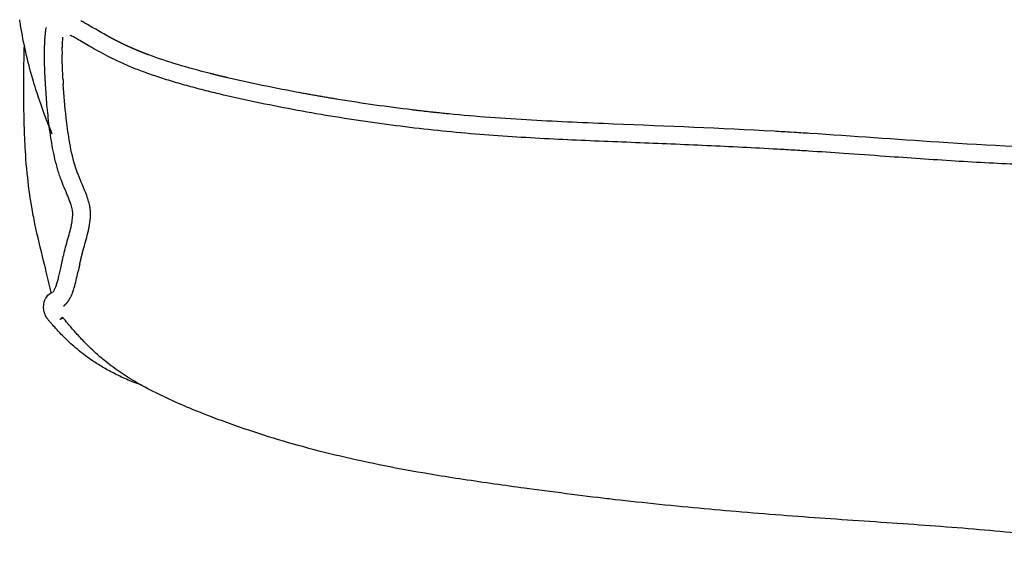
# Model space of a CAD drawing. Header units: millimetres. Extents: x -31695 to -21031, y -2517 to 7253.
# Tile 34 of 77: x -30789 to -30566, y 5175 to 5296. Entities that reach past the tile are written whole.
import ezdxf

# ---------------------------------------------------------------- set-up
doc = ezdxf.new("R2010")
doc.units = ezdxf.units.MM
doc.layers.add('2d', color=7, linetype='Continuous', true_color=0x000000)

msp = doc.modelspace()

# ---------------------------------------------------------------- linework, layer by layer
at = {"layer": '2d', "linetype": 'Continuous', "lineweight": -3}
for centre, radius, start, end in [((-30718.71, 5287.96), 60.57, 179.0586, 179.9023), ((-30576.18, 5293.82), 203.24, 183.1932, 183.4816), ((-30675.84, 4238.24), 1034.14, 86.57783, 86.801), ((-30676.61, 4226.93), 1045.48, 86.35168, 86.57233), ((-30417.6, 5161.57), 366.36, 167.6409, 167.7539), ((-30629.14, 5207.93), 149.79, 167.3571, 167.642)]:
    msp.add_arc(centre, radius, start, end, dxfattribs=at)
for points, knots in [([(-30781.53, 5270.16), (-30781.58, 5270.14), (-30783.06, 5273.75), (-30784.66, 5278.46), (-30784.87, 5279.08), (-30785.07, 5279.68), (-30785.51, 5281.06), (-30785.75, 5281.84), (-30785.97, 5282.58), (-30787.14, 5286.61), (-30788.04, 5290.72), (-30788.71, 5294.76), (-30788.78, 5295.2), (-30788.85, 5295.63), (-30788.91, 5296.05)], [24.212187, 24.212187, 24.212187, 24.212187, 26.493709, 26.493709, 26.493709, 26.805932, 26.805932, 27.232878, 27.232878, 27.232878, 29.552943, 29.552943, 29.552943, 29.793485, 29.793485, 29.793485, 29.793485]), ([(-30769.24, 5292.47), (-30770.9, 5293.38), (-30772.8, 5294.54), (-30774.75, 5295.61), (-30775.04, 5295.76)], [65.4105747, 65.4105747, 65.4105747, 65.4105747, 65.9777216, 66.0752709, 66.0752709, 66.0752709, 66.0752709]), ([(-30776.97, 5252.89), (-30777.03, 5253.28), (-30777.13, 5253.68), (-30777.27, 5254.14), (-30777.42, 5254.61), (-30777.61, 5255.13), (-30777.84, 5255.69), (-30778.07, 5256.26), (-30778.33, 5256.87), (-30778.61, 5257.51), (-30778.89, 5258.17), (-30779.18, 5258.87), (-30779.47, 5259.61), (-30779.61, 5260), (-30779.75, 5260.39), (-30779.89, 5260.79), (-30780.02, 5261.19), (-30780.15, 5261.6), (-30780.27, 5262), (-30780.51, 5262.82), (-30780.73, 5263.64), (-30780.93, 5264.47), (-30781.12, 5265.3), (-30781.29, 5266.13), (-30781.45, 5266.97), (-30781.58, 5267.68), (-30781.71, 5268.43), (-30781.83, 5269.21), (-30781.97, 5270.09), (-30782.1, 5271.02), (-30782.22, 5271.97), (-30782.42, 5273.59), (-30782.59, 5275.2), (-30782.73, 5276.78), (-30782.86, 5278.32), (-30782.97, 5279.82), (-30783.05, 5281.23), (-30783.08, 5281.58), (-30783.1, 5281.93), (-30783.11, 5282.27), (-30783.13, 5282.61), (-30783.15, 5282.95), (-30783.17, 5283.28), (-30783.2, 5283.93), (-30783.23, 5284.58), (-30783.25, 5285.23), (-30783.27, 5285.84), (-30783.29, 5286.47), (-30783.3, 5287.12), (-30783.3, 5287.43), (-30783.3, 5287.75), (-30783.3, 5288.07), (-30783.3, 5288.38), (-30783.3, 5288.7), (-30783.29, 5289.02), (-30783.29, 5289.33), (-30783.28, 5289.65), (-30783.27, 5289.98), (-30783.26, 5290.28), (-30783.25, 5290.6), (-30783.23, 5290.94), (-30783.22, 5291.25), (-30783.2, 5291.58), (-30783.17, 5291.95), (-30783.15, 5292.27), (-30783.12, 5292.62), (-30783.07, 5293), (-30783.03, 5293.34), (-30782.98, 5293.72), (-30782.91, 5294.11), (-30782.9, 5294.16), (-30782.89, 5294.21), (-30782.88, 5294.26)], [132.664578, 132.664578, 132.664578, 132.664578, 133.754465, 133.754465, 133.754465, 134.902173, 134.902173, 134.902173, 136.058908, 136.058908, 136.058908, 137.237216, 137.237216, 137.237216, 137.840185, 137.840185, 137.840185, 138.447437, 138.447437, 138.447437, 139.669918, 139.669918, 139.669918, 140.885655, 140.885655, 140.885655, 141.967389, 141.967389, 141.967389, 143.303396, 143.303396, 143.303396, 145.652113, 145.652113, 145.652113, 147.948766, 147.948766, 147.948766, 148.521003, 148.521003, 148.521003, 149.091205, 149.091205, 149.091205, 150.199943, 150.199943, 150.199943, 151.251525, 151.251525, 151.251525, 151.748685, 151.748685, 151.748685, 152.21801, 152.21801, 152.21801, 152.654142, 152.654142, 152.654142, 153.053938, 153.053938, 153.053938, 153.414311, 153.414311, 153.414311, 153.733902, 153.733902, 153.733902, 154.022672, 154.022672, 154.022672, 154.058594, 154.058594, 154.058594, 154.058594]), ([(-30118.09, 5292.63), (-30118.16, 5292.6), (-30118.25, 5292.57), (-30118.34, 5292.53), (-30118.58, 5292.43), (-30118.89, 5292.28), (-30119.2, 5292.12), (-30119.56, 5291.93), (-30119.96, 5291.71), (-30120.36, 5291.48), (-30120.81, 5291.22), (-30121.28, 5290.94), (-30121.76, 5290.66), (-30122.3, 5290.35), (-30122.86, 5290.03), (-30123.42, 5289.71), (-30124.06, 5289.35), (-30124.71, 5288.98), (-30125.38, 5288.63), (-30126.12, 5288.23), (-30126.86, 5287.85), (-30127.62, 5287.47), (-30128.46, 5287.06), (-30129.31, 5286.66), (-30130.16, 5286.28), (-30131.1, 5285.86), (-30132.06, 5285.46), (-30133.02, 5285.09), (-30134.07, 5284.67), (-30135.12, 5284.29), (-30136.19, 5283.92), (-30137.33, 5283.52), (-30138.48, 5283.15), (-30139.64, 5282.79), (-30140.85, 5282.42), (-30142.05, 5282.06), (-30143.27, 5281.72), (-30144.55, 5281.36), (-30145.83, 5281.02), (-30147.11, 5280.69), (-30148.47, 5280.34), (-30149.83, 5280.01), (-30151.19, 5279.68), (-30152.62, 5279.34), (-30154.04, 5279.02), (-30155.47, 5278.7), (-30156.9, 5278.38), (-30158.32, 5278.08), (-30159.75, 5277.78), (-30161.22, 5277.48), (-30162.7, 5277.18), (-30164.17, 5276.9), (-30165.64, 5276.61), (-30167.12, 5276.33), (-30168.59, 5276.06), (-30171.51, 5275.52), (-30174.44, 5275.01), (-30177.37, 5274.53), (-30180.27, 5274.05), (-30183.18, 5273.6), (-30186.1, 5273.18), (-30189.01, 5272.76), (-30191.92, 5272.36), (-30194.84, 5272), (-30197.72, 5271.64), (-30200.61, 5271.32), (-30203.49, 5271.02), (-30206.38, 5270.72), (-30209.27, 5270.45), (-30212.17, 5270.21), (-30215.02, 5269.98), (-30217.87, 5269.77), (-30220.72, 5269.59), (-30223.58, 5269.41), (-30226.43, 5269.24), (-30229.28, 5269.1), (-30232.1, 5268.95), (-30234.91, 5268.82), (-30237.73, 5268.7), (-30240.54, 5268.58), (-30243.35, 5268.47), (-30246.17, 5268.36), (-30248.94, 5268.25), (-30251.71, 5268.14), (-30254.48, 5268.03), (-30257.25, 5267.92), (-30260.02, 5267.8), (-30262.8, 5267.69), (-30268.25, 5267.45), (-30273.7, 5267.2), (-30279.16, 5266.92), (-30281.86, 5266.77), (-30284.55, 5266.62), (-30287.25, 5266.46), (-30289.96, 5266.3), (-30292.67, 5266.13), (-30295.38, 5265.95), (-30298.08, 5265.77), (-30300.78, 5265.58), (-30303.48, 5265.39), (-30306.62, 5265.17), (-30309.76, 5264.95), (-30312.91, 5264.74), (-30315.55, 5264.56), (-30318.19, 5264.38), (-30320.83, 5264.21), (-30322.15, 5264.13), (-30323.48, 5264.04), (-30324.8, 5263.96), (-30326.12, 5263.89), (-30327.44, 5263.81), (-30328.76, 5263.74), (-30331.42, 5263.59), (-30334.07, 5263.46), (-30336.72, 5263.34), (-30339.41, 5263.23), (-30342.1, 5263.14), (-30344.79, 5263.07), (-30347.59, 5262.99), (-30350.39, 5262.95), (-30353.19, 5262.92), (-30356.19, 5262.9), (-30359.18, 5262.91), (-30362.18, 5262.95), (-30365.37, 5262.99), (-30368.56, 5263.06), (-30371.75, 5263.15), (-30375.05, 5263.24), (-30378.35, 5263.35), (-30381.65, 5263.47), (-30388.42, 5263.72), (-30395.19, 5264.01), (-30401.96, 5264.26), (-30403.64, 5264.32), (-30405.32, 5264.38), (-30406.99, 5264.44), (-30408.64, 5264.5), (-30410.29, 5264.55), (-30411.94, 5264.6), (-30415.16, 5264.7), (-30418.39, 5264.78), (-30421.61, 5264.85), (-30424.83, 5264.92), (-30428.05, 5264.98), (-30431.27, 5265.02), (-30434.59, 5265.07), (-30437.92, 5265.1), (-30441.24, 5265.12), (-30444.72, 5265.14), (-30448.2, 5265.15), (-30451.68, 5265.15), (-30455.34, 5265.16), (-30459, 5265.15), (-30462.66, 5265.13), (-30466.45, 5265.11), (-30470.23, 5265.08), (-30474.02, 5265.04), (-30477.84, 5265), (-30481.66, 5264.95), (-30485.48, 5264.89), (-30489.15, 5264.82), (-30492.82, 5264.75), (-30496.5, 5264.65), (-30498.24, 5264.61), (-30499.97, 5264.56), (-30501.71, 5264.51), (-30503.34, 5264.46), (-30504.96, 5264.4), (-30506.58, 5264.34), (-30509.61, 5264.23), (-30512.63, 5264.1), (-30515.65, 5263.97), (-30518.4, 5263.84), (-30521.16, 5263.71), (-30523.91, 5263.58), (-30526.49, 5263.45), (-30529.07, 5263.33), (-30531.65, 5263.23), (-30534.14, 5263.13), (-30536.63, 5263.04), (-30539.12, 5262.99), (-30540.34, 5262.96), (-30541.57, 5262.94), (-30542.8, 5262.92), (-30544.05, 5262.91), (-30545.31, 5262.9), (-30546.56, 5262.9), (-30549.09, 5262.91), (-30551.62, 5262.94), (-30554.15, 5262.99), (-30559.25, 5263.11), (-30564.36, 5263.31), (-30569.46, 5263.58), (-30572.04, 5263.72), (-30574.61, 5263.87), (-30577.19, 5264.03), (-30579.81, 5264.19), (-30582.43, 5264.36), (-30585.05, 5264.54), (-30587.69, 5264.72), (-30590.33, 5264.91), (-30592.97, 5265.09), (-30596.12, 5265.31), (-30599.27, 5265.54), (-30602.42, 5265.76), (-30605.06, 5265.94), (-30607.7, 5266.12), (-30610.34, 5266.28), (-30611.68, 5266.37), (-30613.01, 5266.45), (-30614.35, 5266.53), (-30615.68, 5266.61), (-30617.02, 5266.69), (-30618.35, 5266.76), (-30623.7, 5267.06), (-30629.04, 5267.32), (-30634.38, 5267.56), (-30639.78, 5267.8), (-30645.16, 5268.02), (-30650.54, 5268.24), (-30656.03, 5268.46), (-30661.51, 5268.68), (-30666.99, 5268.94), (-30672.58, 5269.22), (-30678.15, 5269.54), (-30683.73, 5269.98), (-30686.55, 5270.19), (-30689.37, 5270.44), (-30692.19, 5270.72), (-30694.99, 5270.99), (-30697.79, 5271.3), (-30700.58, 5271.64), (-30706.24, 5272.32), (-30711.88, 5273.12), (-30717.5, 5274.03), (-30720.35, 5274.5), (-30723.19, 5274.99), (-30726.03, 5275.52), (-30728.85, 5276.04), (-30731.67, 5276.58), (-30734.48, 5277.17), (-30737.25, 5277.74), (-30740, 5278.34), (-30742.76, 5278.99), (-30744.1, 5279.3), (-30745.44, 5279.63), (-30746.78, 5279.97), (-30748.07, 5280.3), (-30749.36, 5280.64), (-30750.65, 5280.99), (-30751.89, 5281.33), (-30753.12, 5281.68), (-30754.35, 5282.05), (-30755.52, 5282.41), (-30756.68, 5282.77), (-30757.84, 5283.16), (-30758.93, 5283.52), (-30760.01, 5283.9), (-30761.09, 5284.3), (-30761.6, 5284.49), (-30762.11, 5284.68), (-30762.61, 5284.88), (-30763.08, 5285.07), (-30763.55, 5285.26), (-30764.02, 5285.46), (-30764.91, 5285.83), (-30765.79, 5286.23), (-30766.66, 5286.63), (-30767.47, 5287.02), (-30768.27, 5287.41), (-30769.06, 5287.82), (-30769.78, 5288.19), (-30770.48, 5288.57), (-30771.18, 5288.95), (-30771.8, 5289.29), (-30772.41, 5289.64), (-30773.01, 5289.98), (-30773.54, 5290.29), (-30774.07, 5290.6), (-30774.58, 5290.9), (-30775.05, 5291.17), (-30775.51, 5291.44), (-30775.94, 5291.68), (-30776.32, 5291.89), (-30776.69, 5292.09), (-30777.02, 5292.26), (-30777.18, 5292.33), (-30777.33, 5292.4), (-30777.47, 5292.46)], [0.074952, 0.074952, 0.074952, 0.074952, 0.128252, 0.128252, 0.128252, 0.273591, 0.273591, 0.273591, 0.43828, 0.43828, 0.43828, 0.620993, 0.620993, 0.620993, 0.825325, 0.825325, 0.825325, 1.057089, 1.057089, 1.057089, 1.313372, 1.313372, 1.313372, 1.595284, 1.595284, 1.595284, 1.904446, 1.904446, 1.904446, 2.241106, 2.241106, 2.241106, 2.602874, 2.602874, 2.602874, 2.98019, 2.98019, 2.98019, 3.377071, 3.377071, 3.377071, 3.797824, 3.797824, 3.797824, 4.237453, 4.237453, 4.237453, 4.676431, 4.676431, 4.676431, 5.128355, 5.128355, 5.128355, 5.580002, 5.580002, 5.580002, 6.474127, 6.474127, 6.474127, 7.360868, 7.360868, 7.360868, 8.246681, 8.246681, 8.246681, 9.12157, 9.12157, 9.12157, 9.996352, 9.996352, 9.996352, 10.858736, 10.858736, 10.858736, 11.720049, 11.720049, 11.720049, 12.568723, 12.568723, 12.568723, 13.416299, 13.416299, 13.416299, 14.250534, 14.250534, 14.250534, 15.083042, 15.083042, 15.083042, 16.719026, 16.719026, 16.719026, 17.526313, 17.526313, 17.526313, 18.338008, 18.338008, 18.338008, 19.146653, 19.146653, 19.146653, 20.087822, 20.087822, 20.087822, 20.878823, 20.878823, 20.878823, 21.275258, 21.275258, 21.275258, 21.670781, 21.670781, 21.670781, 22.465435, 22.465435, 22.465435, 23.271033, 23.271033, 23.271033, 24.109773, 24.109773, 24.109773, 25.005896, 25.005896, 25.005896, 25.960164, 25.960164, 25.960164, 26.947683, 26.947683, 26.947683, 28.973308, 28.973308, 28.973308, 29.474823, 29.474823, 29.474823, 29.968257, 29.968257, 29.968257, 30.931598, 30.931598, 30.931598, 31.894111, 31.894111, 31.894111, 32.887729, 32.887729, 32.887729, 33.927515, 33.927515, 33.927515, 35.020765, 35.020765, 35.020765, 36.153191, 36.153191, 36.153191, 37.294522, 37.294522, 37.294522, 38.392966, 38.392966, 38.392966, 38.913017, 38.913017, 38.913017, 39.398614, 39.398614, 39.398614, 40.30229, 40.30229, 40.30229, 41.126991, 41.126991, 41.126991, 41.898296, 41.898296, 41.898296, 42.643107, 42.643107, 42.643107, 43.01042, 43.01042, 43.01042, 43.38608, 43.38608, 43.38608, 44.142964, 44.142964, 44.142964, 45.672674, 45.672674, 45.672674, 46.444063, 46.444063, 46.444063, 47.229006, 47.229006, 47.229006, 48.019528, 48.019528, 48.019528, 48.963421, 48.963421, 48.963421, 49.753845, 49.753845, 49.753845, 50.153415, 50.153415, 50.153415, 50.553327, 50.553327, 50.553327, 52.155465, 52.155465, 52.155465, 53.774943, 53.774943, 53.774943, 55.427319, 55.427319, 55.427319, 57.113271, 57.113271, 57.113271, 57.966751, 57.966751, 57.966751, 58.815445, 58.815445, 58.815445, 60.531725, 60.531725, 60.531725, 61.401171, 61.401171, 61.401171, 62.266532, 62.266532, 62.266532, 63.11631, 63.11631, 63.11631, 63.530765, 63.530765, 63.530765, 63.931283, 63.931283, 63.931283, 64.315488, 64.315488, 64.315488, 64.680383, 64.680383, 64.680383, 65.02348, 65.02348, 65.02348, 65.186245, 65.186245, 65.186245, 65.337399, 65.337399, 65.337399, 65.626469, 65.626469, 65.626469, 65.896114, 65.896114, 65.896114, 66.14186, 66.14186, 66.14186, 66.360822, 66.360822, 66.360822, 66.558195, 66.558195, 66.558195, 66.738174, 66.738174, 66.738174, 66.897679, 66.897679, 66.897679, 66.971998, 66.971998, 66.971998, 66.971998]), ([(-30781.76, 5234.24), (-30782.37, 5236.85), (-30783.01, 5239.44), (-30783.5, 5241.41), (-30784.16, 5244.09), (-30784.89, 5247.11), (-30785.45, 5249.81), (-30785.72, 5251.09), (-30785.96, 5252.35), (-30786.19, 5253.7), (-30786.56, 5255.83), (-30786.87, 5258.08), (-30787.1, 5260.2), (-30787.43, 5263.15), (-30787.61, 5266.04), (-30787.7, 5267.75), (-30787.81, 5269.87), (-30787.87, 5271.75), (-30787.9, 5273.48), (-30787.92, 5274.09), (-30787.93, 5274.67), (-30787.94, 5275.23), (-30787.97, 5277.61), (-30787.97, 5279.64), (-30787.97, 5281.46), (-30787.97, 5283.43), (-30787.95, 5286.22), (-30787.87, 5289.22), (-30787.87, 5289.53), (-30787.86, 5289.83), (-30787.85, 5290.15)], [0.364992, 0.364992, 0.364992, 0.364992, 1.213903, 1.213903, 1.213903, 2.365243, 2.365243, 2.365243, 2.881842, 2.881842, 2.881842, 3.722603, 3.722603, 3.722603, 4.909818, 4.909818, 4.909818, 6.372782, 6.372782, 6.372782, 6.88502, 6.88502, 6.88502, 9.073291, 9.073291, 9.073291, 11.474502, 11.474502, 11.474502, 11.715161, 11.715161, 11.715161, 11.715161]), ([(-30745.79, 5283.86), (-30748.27, 5284.49), (-30752.94, 5285.76), (-30757.55, 5287.26), (-30759.69, 5288.06)], [62.855759, 62.855759, 62.855759, 62.855759, 63.620493, 64.302288, 64.302288, 64.302288, 64.302288]), ([(-30776.42, 5263.15), (-30776.98, 5265), (-30777.72, 5268.56), (-30778.55, 5274.69), (-30778.89, 5278.92), (-30779.05, 5281.48)], [3.528884, 3.528884, 3.528884, 3.528884, 4.107838, 4.611998, 5.376726, 5.376726, 5.376726, 5.376726]), ([(-30618.13, 5270.77), (-30630.24, 5271.45), (-30648.55, 5272.16), (-30673.13, 5273.19), (-30685.56, 5274.1), (-30691.79, 5274.71)], [49.993297, 49.993297, 49.993297, 49.993297, 53.61922, 55.468568, 57.341961, 57.341961, 57.341961, 57.341961]), ([(-30546.56, 5266.92), (-30558, 5266.93), (-30579.2, 5268.05), (-30600.34, 5269.67), (-30610.09, 5270.29)], [42.863589, 42.863589, 42.863589, 42.863589, 46.283119, 49.20103, 49.20103, 49.20103, 49.20103]), ([(-30773, 5253.51), (-30773.15, 5254.43), (-30773.92, 5257), (-30775.09, 5259.41), (-30775.71, 5261.04)], [2.5209357, 2.5209357, 2.5209357, 2.5209357, 2.7990453, 3.3197781, 3.3197781, 3.3197781, 3.3197781]), ([(-30781.48, 5234.34), (-30781.44, 5234.36), (-30781.4, 5234.4), (-30781.35, 5234.45), (-30781.31, 5234.5), (-30781.26, 5234.56), (-30781.21, 5234.62), (-30781.15, 5234.7), (-30781.1, 5234.78), (-30781.05, 5234.88), (-30781.03, 5234.91), (-30781.01, 5234.94), (-30781, 5234.97), (-30780.95, 5235.06), (-30780.9, 5235.17), (-30780.85, 5235.3), (-30780.77, 5235.48), (-30780.69, 5235.69), (-30780.61, 5235.92), (-30780.53, 5236.17), (-30780.44, 5236.44), (-30780.36, 5236.74), (-30780.27, 5237.05), (-30780.18, 5237.38), (-30780.09, 5237.72), (-30780.01, 5238.07), (-30779.92, 5238.45), (-30779.83, 5238.84), (-30779.74, 5239.25), (-30779.64, 5239.68), (-30779.55, 5240.13), (-30779.5, 5240.37), (-30779.44, 5240.6), (-30779.39, 5240.85), (-30779.34, 5241.09), (-30779.28, 5241.34), (-30779.23, 5241.59), (-30779.11, 5242.11), (-30778.98, 5242.66), (-30778.84, 5243.22), (-30778.71, 5243.79), (-30778.56, 5244.38), (-30778.39, 5245), (-30778.22, 5245.63), (-30778.04, 5246.25), (-30777.87, 5246.86), (-30777.7, 5247.47), (-30777.54, 5248.07), (-30777.4, 5248.65), (-30777.32, 5248.94), (-30777.26, 5249.23), (-30777.2, 5249.5), (-30777.14, 5249.78), (-30777.09, 5250.05), (-30777.05, 5250.31), (-30776.97, 5250.83), (-30776.92, 5251.31), (-30776.9, 5251.73), (-30776.9, 5251.94), (-30776.9, 5252.14), (-30776.91, 5252.32), (-30776.91, 5252.42), (-30776.92, 5252.51), (-30776.93, 5252.6), (-30776.94, 5252.69), (-30776.95, 5252.78), (-30776.97, 5252.89)], [116.53204, 116.53204, 116.53204, 116.53204, 117.132775, 117.132775, 117.132775, 117.797327, 117.797327, 117.797327, 118.521202, 118.521202, 118.521202, 118.73237, 118.73237, 118.73237, 119.297879, 119.297879, 119.297879, 120.130969, 120.130969, 120.130969, 121.024158, 121.024158, 121.024158, 121.966686, 121.966686, 121.966686, 122.945424, 122.945424, 122.945424, 123.962843, 123.962843, 123.962843, 124.48678, 124.48678, 124.48678, 125.010588, 125.010588, 125.010588, 126.086956, 126.086956, 126.086956, 127.164067, 127.164067, 127.164067, 128.260897, 128.260897, 128.260897, 129.354814, 129.354814, 129.354814, 129.9075, 129.9075, 129.9075, 130.459628, 130.459628, 130.459628, 131.558701, 131.558701, 131.558701, 132.105445, 132.105445, 132.105445, 132.385114, 132.385114, 132.385114, 132.664578, 132.664578, 132.664578, 132.664578]), ([(-30777.42, 5233.16), (-30777.2, 5233.57), (-30776.86, 5234.44), (-30776.23, 5236.48), (-30775.88, 5238.1), (-30775.62, 5239.28)], [0.3801807, 0.3801807, 0.3801807, 0.3801807, 0.5201827, 0.657892, 1.0174193, 1.0174193, 1.0174193, 1.0174193]), ([(-30783.08, 5232.85), (-30782.73, 5233.53), (-30782.28, 5233.89), (-30781.99, 5234.06), (-30781.76, 5234.2), (-30781.64, 5234.25), (-30781.59, 5234.27)], [114.9859106, 114.9859106, 114.9859106, 114.9859106, 115.2610385, 115.2610385, 115.2610385, 115.4931652, 115.4931652, 115.4931652, 115.4931652]), ([(-30761.45, 5213.32), (-30762.04, 5213.53), (-30762.62, 5213.75), (-30763.2, 5213.98), (-30764.22, 5214.39), (-30765.23, 5214.83), (-30766.22, 5215.3), (-30767.14, 5215.73), (-30768.05, 5216.2), (-30768.94, 5216.69), (-30769.76, 5217.14), (-30770.57, 5217.62), (-30771.36, 5218.12), (-30772.09, 5218.59), (-30772.81, 5219.07), (-30773.5, 5219.57), (-30774.14, 5220.03), (-30774.77, 5220.51), (-30775.38, 5221), (-30775.93, 5221.44), (-30776.45, 5221.89), (-30776.97, 5222.35), (-30777.44, 5222.77), (-30777.89, 5223.19), (-30778.33, 5223.62), (-30778.74, 5224.01), (-30779.13, 5224.4), (-30779.49, 5224.79), (-30779.82, 5225.13), (-30780.14, 5225.47), (-30780.43, 5225.79), (-30780.57, 5225.94), (-30780.7, 5226.08), (-30780.82, 5226.22), (-30780.94, 5226.35), (-30781.05, 5226.47), (-30781.16, 5226.59), (-30781.38, 5226.83), (-30781.57, 5227.05), (-30781.73, 5227.23), (-30781.91, 5227.43), (-30782.05, 5227.6), (-30782.18, 5227.76), (-30782.33, 5227.93), (-30782.44, 5228.07), (-30782.56, 5228.22), (-30782.68, 5228.39), (-30782.8, 5228.56), (-30782.93, 5228.77), (-30783.1, 5229.06), (-30783.27, 5229.41), (-30783.4, 5229.97), (-30783.43, 5230.07), (-30783.45, 5230.18), (-30783.47, 5230.29), (-30783.59, 5231.12), (-30783.49, 5232.02), (-30783.11, 5232.79)], [111.301106, 111.301106, 111.301106, 111.301106, 111.486989, 111.486989, 111.486989, 111.815695, 111.815695, 111.815695, 112.119705, 112.119705, 112.119705, 112.400631, 112.400631, 112.400631, 112.658488, 112.658488, 112.658488, 112.894739, 112.894739, 112.894739, 113.105646, 113.105646, 113.105646, 113.29703, 113.29703, 113.29703, 113.472643, 113.472643, 113.472643, 113.630207, 113.630207, 113.630207, 113.703216, 113.703216, 113.703216, 113.774513, 113.774513, 113.774513, 113.916794, 113.916794, 113.916794, 114.065365, 114.065365, 114.065365, 114.22497, 114.22497, 114.22497, 114.399854, 114.399854, 114.399854, 114.622553, 114.622553, 114.622553, 114.666454, 114.666454, 114.666454, 114.978184, 114.978184, 114.978184, 114.978184]), ([(-30779.11, 5228.54), (-30779.24, 5228.46), (-30779.36, 5228.38), (-30779.48, 5228.3), (-30779.57, 5228.26), (-30779.65, 5228.21), (-30779.73, 5228.17)], [16.5057714, 16.5057714, 16.5057714, 16.5057714, 16.8285773, 16.8285773, 16.8285773, 17.0342953, 17.0342953, 17.0342953, 17.0342953]), ([(-30097.11, 5227.85), (-30097.11, 5227.85), (-30097.2, 5227.76), (-30097.4, 5227.54), (-30097.75, 5227.17), (-30098.41, 5226.47), (-30099.03, 5225.84), (-30099.34, 5225.52), (-30099.67, 5225.19), (-30100.01, 5224.85), (-30100.59, 5224.27), (-30101.22, 5223.67), (-30101.88, 5223.07), (-30102.76, 5222.27), (-30103.7, 5221.45), (-30104.71, 5220.64), (-30105.2, 5220.24), (-30105.71, 5219.85), (-30106.24, 5219.46), (-30107.6, 5218.45), (-30109, 5217.51), (-30110.44, 5216.63), (-30113.22, 5214.94), (-30116.27, 5213.39), (-30119.39, 5211.96), (-30121.33, 5211.07), (-30123.33, 5210.22), (-30125.32, 5209.41), (-30129.35, 5207.78), (-30134.66, 5205.85), (-30138.95, 5204.43), (-30140.28, 5203.99), (-30141.65, 5203.54), (-30143.06, 5203.1), (-30149.21, 5201.16), (-30155.09, 5199.52), (-30162.16, 5197.87), (-30169.09, 5196.25), (-30175.6, 5195), (-30182.38, 5193.86), (-30185.77, 5193.29), (-30189.07, 5192.77), (-30192.26, 5192.3), (-30196.18, 5191.71), (-30199.94, 5191.19), (-30203.62, 5190.69), (-30210.03, 5189.82), (-30218.99, 5188.67), (-30225.27, 5187.95), (-30225.57, 5187.91), (-30225.86, 5187.88), (-30226.15, 5187.85), (-30232.5, 5187.12), (-30239.9, 5186.37), (-30246.56, 5185.75), (-30252.97, 5185.16), (-30260.38, 5184.54), (-30267.45, 5184), (-30274.05, 5183.5), (-30280.81, 5183.03), (-30287.89, 5182.54), (-30294.69, 5182.07), (-30300.83, 5181.63), (-30307.63, 5181.05), (-30314.34, 5180.47), (-30320.33, 5179.86), (-30326.96, 5179.3), (-30333.84, 5178.71), (-30341.34, 5178.23), (-30348.01, 5177.99), (-30348.06, 5177.99), (-30348.12, 5177.98), (-30348.17, 5177.98), (-30353.63, 5177.79), (-30366.85, 5177.61), (-30372.22, 5177.54), (-30380.47, 5177.44), (-30388.09, 5177.33), (-30396.6, 5177.12), (-30403.7, 5176.94), (-30412.36, 5176.64), (-30419.39, 5176.4), (-30427.19, 5176.14), (-30434.65, 5175.9), (-30442.56, 5175.73), (-30450.62, 5175.55), (-30459.12, 5175.46), (-30467.04, 5175.45), (-30474.5, 5175.44), (-30483.8, 5175.53), (-30491.35, 5175.72), (-30499.27, 5175.91), (-30506.82, 5176.2), (-30514.61, 5176.53), (-30523.02, 5176.89), (-30527.67, 5177.07), (-30535.93, 5177.55), (-30537.17, 5177.62), (-30538.42, 5177.7), (-30539.67, 5177.79), (-30544.69, 5178.12), (-30550.02, 5178.56), (-30555.12, 5179.03), (-30561.87, 5179.64), (-30567.41, 5180.2), (-30574.18, 5180.77), (-30580.89, 5181.33), (-30587.22, 5181.77), (-30593.9, 5182.22), (-30600.78, 5182.69), (-30607.47, 5183.14), (-30613.95, 5183.62), (-30620.75, 5184.13), (-30627.78, 5184.72), (-30633.95, 5185.29), (-30640.4, 5185.88), (-30647.98, 5186.65), (-30654.13, 5187.36), (-30654.69, 5187.43), (-30655.29, 5187.5), (-30655.91, 5187.57), (-30661.4, 5188.22), (-30668.93, 5189.18), (-30674.65, 5189.96), (-30679.09, 5190.56), (-30683.68, 5191.2), (-30688.55, 5191.94), (-30690.7, 5192.27), (-30692.9, 5192.62), (-30695.14, 5192.99), (-30701.76, 5194.09), (-30708.33, 5195.33), (-30715.08, 5196.89), (-30721.62, 5198.4), (-30727.75, 5200.08), (-30733.68, 5201.97), (-30737.34, 5203.14), (-30740.69, 5204.31), (-30743.82, 5205.47), (-30746, 5206.28), (-30748.31, 5207.19), (-30750.43, 5208.07), (-30753.8, 5209.48), (-30757.29, 5211.07), (-30760.51, 5212.8), (-30761.82, 5213.5), (-30763.1, 5214.24), (-30764.34, 5215.01), (-30766.21, 5216.19), (-30768, 5217.46), (-30769.72, 5218.86), (-30770.57, 5219.56), (-30771.4, 5220.29), (-30772.22, 5221.05), (-30772.88, 5221.67), (-30773.5, 5222.29), (-30774.11, 5222.91), (-30774.82, 5223.63), (-30775.47, 5224.33), (-30776.11, 5225.05), (-30776.69, 5225.69), (-30777.23, 5226.32), (-30777.78, 5226.96), (-30778.13, 5227.38), (-30778.49, 5227.79), (-30778.84, 5228.21), (-30778.94, 5228.34), (-30779.08, 5228.5), (-30779.24, 5228.69)], [0.159001, 0.159001, 0.159001, 0.159001, 0.423457, 0.423457, 0.423457, 0.941611, 0.941611, 0.941611, 1.188746, 1.188746, 1.188746, 1.604321, 1.604321, 1.604321, 2.155578, 2.155578, 2.155578, 2.425231, 2.425231, 2.425231, 3.126687, 3.126687, 3.126687, 4.48257, 4.48257, 4.48257, 5.321893, 5.321893, 5.321893, 7.174863, 7.174863, 7.174863, 7.694458, 7.694458, 7.694458, 9.841178, 9.841178, 9.841178, 11.988798, 11.988798, 11.988798, 13.096314, 13.096314, 13.096314, 14.452895, 14.452895, 14.452895, 17.166412, 17.166412, 17.166412, 17.276327, 17.276327, 17.276327, 19.759114, 19.759114, 19.759114, 22.140013, 22.140013, 22.140013, 24.258026, 24.258026, 24.258026, 26.233713, 26.233713, 26.233713, 28.176582, 28.176582, 28.176582, 30.330549, 30.330549, 30.330549, 30.347847, 30.347847, 30.347847, 32.854549, 32.854549, 32.854549, 35.319744, 35.319744, 35.319744, 37.619753, 37.619753, 37.619753, 39.941514, 39.941514, 39.941514, 42.40146, 42.40146, 42.40146, 44.852549, 44.852549, 44.852549, 47.192016, 47.192016, 47.192016, 49.428444, 49.428444, 49.428444, 49.813563, 49.813563, 49.813563, 51.374823, 51.374823, 51.374823, 53.28308, 53.28308, 53.28308, 55.256785, 55.256785, 55.256785, 57.321298, 57.321298, 57.321298, 59.572595, 59.572595, 59.572595, 61.986601, 61.986601, 61.986601, 62.204516, 62.204516, 62.204516, 64.518728, 64.518728, 64.518728, 66.130452, 66.130452, 66.130452, 66.842235, 66.842235, 66.842235, 68.906322, 68.906322, 68.906322, 70.901325, 70.901325, 70.901325, 72.168393, 72.168393, 72.168393, 73.068045, 73.068045, 73.068045, 74.478203, 74.478203, 74.478203, 75.042213, 75.042213, 75.042213, 75.896166, 75.896166, 75.896166, 76.320575, 76.320575, 76.320575, 76.663805, 76.663805, 76.663805, 77.063261, 77.063261, 77.063261, 77.424272, 77.424272, 77.424272, 77.658791, 77.658791, 77.658791, 77.76254, 77.76254, 77.76254, 77.76254])]:
    msp.add_open_spline(points, degree=3, knots=knots, dxfattribs=at)
for points in [[(-30779.22, 5290.75), (-30779.2, 5291.19), (-30779.17, 5291.64), (-30779.13, 5292.09)], [(-30779.16, 5283.49), (-30779.19, 5284.12), (-30779.22, 5284.73), (-30779.24, 5285.36)], [(-30733.67, 5281.1), (-30736.41, 5281.66), (-30739.11, 5282.26), (-30741.84, 5282.9)], [(-30725.3, 5279.46), (-30728.1, 5279.98), (-30730.88, 5280.52), (-30733.67, 5281.1)], [(-30700.1, 5275.62), (-30705.72, 5276.3), (-30711.27, 5277.09), (-30716.85, 5278)], [(-30773.09, 5249.67), (-30772.98, 5250.3), (-30772.91, 5251.04), (-30772.89, 5251.6)], [(-30772.89, 5251.6), (-30772.88, 5251.9), (-30772.88, 5252.27), (-30772.9, 5252.54)], [(-30774, 5245.78), (-30773.83, 5246.4), (-30773.65, 5247.07), (-30773.49, 5247.7)], [(-30774.51, 5243.95), (-30774.35, 5244.55), (-30774.18, 5245.16), (-30774, 5245.78)], [(-30777.96, 5232.26), (-30777.84, 5232.43), (-30777.65, 5232.73), (-30777.53, 5232.95)], [(-30779.75, 5228.19), (-30779.61, 5228.29), (-30779.44, 5228.44), (-30779.26, 5228.66)]]:
    msp.add_open_spline(points, degree=3, dxfattribs=at)
for points, weights in [([(-30767.22, 5291.39), (-30768.23, 5291.91), (-30769.24, 5292.47)], [1, 0.999896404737, 1]), ([(-30764.95, 5290.27), (-30766.09, 5290.81), (-30767.22, 5291.39)], [1, 0.999837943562, 1]), ([(-30779.28, 5288.96), (-30779.27, 5289.4), (-30779.26, 5289.85)], [1, 0.999968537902, 1]), ([(-30779.26, 5289.85), (-30779.24, 5290.3), (-30779.22, 5290.75)], [1, 0.999968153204, 1]), ([(-30762.46, 5289.16), (-30763.71, 5289.69), (-30764.95, 5290.27)], [1, 0.999794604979, 1]), ([(-30761.13, 5288.62), (-30761.8, 5288.88), (-30762.46, 5289.16)], [1, 0.999943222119, 1]), ([(-30779.28, 5287.17), (-30779.29, 5287.62), (-30779.28, 5288.07)], [1, 0.999977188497, 1]), ([(-30779.24, 5285.36), (-30779.27, 5286.27), (-30779.28, 5287.17)], [1, 0.999936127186, 1]), ([(-30759.69, 5288.06), (-30760.41, 5288.33), (-30761.13, 5288.62)], [1, 0.999943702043, 1]), ([(-30779.1, 5282.5), (-30779.13, 5282.99), (-30779.16, 5283.49)], [1, 0.999996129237, 1]), ([(-30741.84, 5282.9), (-30743.82, 5283.36), (-30745.79, 5283.86)], [1, 0.999964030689, 1]), ([(-30716.85, 5278), (-30721.08, 5278.69), (-30725.3, 5279.46)], [1, 0.999947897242, 1]), ([(-30691.79, 5274.71), (-30695.95, 5275.12), (-30700.1, 5275.62)], [1, 0.999941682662, 1]), ([(-30776.08, 5262.07), (-30776.26, 5262.61), (-30776.42, 5263.15)], [1, 0.999834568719, 1]), ([(-30775.71, 5261.04), (-30775.91, 5261.55), (-30776.08, 5262.07)], [1, 0.999829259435, 1]), ([(-30772.93, 5253.01), (-30772.96, 5253.26), (-30773, 5253.51)], [1, 0.999684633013, 1]), ([(-30772.9, 5252.54), (-30772.91, 5252.77), (-30772.93, 5253.01)], [1, 0.99969930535, 1]), ([(-30773.27, 5248.68), (-30773.17, 5249.17), (-30773.09, 5249.67)], [1, 0.999749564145, 1]), ([(-30773.49, 5247.7), (-30773.37, 5248.19), (-30773.27, 5248.68)], [1, 0.999860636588, 1]), ([(-30775.31, 5240.71), (-30775.13, 5241.5), (-30774.94, 5242.28)], [1, 0.999961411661, 1]), ([(-30774.94, 5242.28), (-30774.74, 5243.12), (-30774.51, 5243.95)], [1, 0.999914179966, 1]), ([(-30778.95, 5231.21), (-30778.68, 5231.43), (-30778.44, 5231.68)], [1, 0.997873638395, 1]), ([(-30778.44, 5231.68), (-30778.18, 5231.96), (-30777.96, 5232.26)], [1, 0.997858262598, 1]), ([(-30777.53, 5232.95), (-30777.47, 5233.05), (-30777.42, 5233.16)], [1, 0.99986548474, 1])]:
    msp.add_rational_spline(points, weights, degree=2, dxfattribs=at)

doc.saveas('drawing.dxf')
